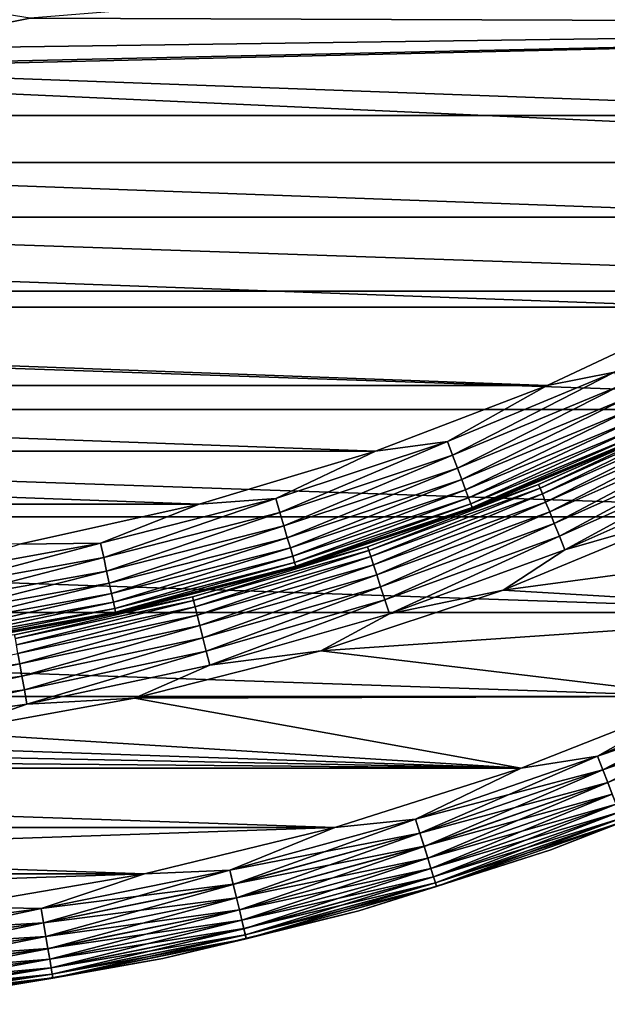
# Model space of a CAD drawing. Header units: metres. Extents: x -17 to 65, y -30 to 30.
# Tile 11 of 256: x 2.6 to 6, y -16.9 to -11.2. Entities that reach past the tile are written whole.
import ezdxf

# ---------------------------------------------------------------- set-up
doc = ezdxf.new("R2010")
doc.units = ezdxf.units.M
doc.layers.add('solid_508461', color=7, linetype='CONTINUOUS')

msp = doc.modelspace()

# ---------------------------------------------------------------- linework, layer by layer
at = {"layer": 'solid_508461'}
for points in [[(2.6961, -11.230918, 41.5), (12.055623, -11.26552, 41.5), (12.796497, -10.416315, 41.5)], [(1.754719, -11.078888, 40.923206), (1.806923, -11.407784, 41.5), (2.6961, -11.230918, 41.5)], [(9.276792, -11.144107, -48.5), (8.438457, -11.791624, -48.5), (-9.276782, -11.144115, -48.5)], [(8.438457, -11.791624, -48.5), (-8.438447, -11.791631, -48.5), (-9.276782, -11.144115, -48.5)], [(0, -11.55, 41.5), (11.258493, -12.062182, 41.5), (12.055623, -11.26552, 41.5)], [(0.9061, -11.514395, 41.5), (0, -11.55, 41.5), (12.055623, -11.26552, 41.5)], [(1.806923, -11.407784, 41.5), (0.9061, -11.514395, 41.5), (12.055623, -11.26552, 41.5)], [(2.6961, -11.230918, 41.5), (1.806923, -11.407784, 41.5), (12.055623, -11.26552, 41.5)], [(0, -11.55, 41.5), (-11.258415, -12.062255, 41.5), (11.258493, -12.062182, 41.5)], [(8.438457, -11.791624, -48.5), (7.554987, -12.37627, -48.5), (-8.438447, -11.791631, -48.5)], [(7.554987, -12.37627, -48.5), (-7.554977, -12.376277, -48.5), (-8.438447, -11.791631, -48.5)], [(-11.258415, -12.062255, 41.5), (10.408889, -12.802537, 41.5), (11.258493, -12.062182, 41.5)], [(-11.258415, -12.062255, 41.5), (-10.408801, -12.802608, 41.5), (10.408889, -12.802537, 41.5)], [(7.554987, -12.37627, -48.5), (6.631217, -12.894841, -48.5), (-7.554977, -12.376277, -48.5)], [(6.631217, -12.894841, -48.5), (-6.631207, -12.894847, -48.5), (-7.554977, -12.376277, -48.5)], [(-10.408801, -12.802608, 41.5), (9.510897, -13.483057, 41.5), (10.408889, -12.802537, 41.5)], [(-10.408801, -12.802608, 41.5), (-9.510798, -13.483127, 41.5), (9.510897, -13.483057, 41.5)], [(6.631217, -12.894841, -48.5), (5.672134, -13.344544, -48.5), (-6.631207, -12.894847, -48.5)], [(5.672134, -13.344544, -48.5), (-5.672122, -13.344549, -48.5), (-6.631207, -12.894847, -48.5)], [(6.059586, -13.268641, -48.492405), (5.672134, -13.344544, -48.5), (6.631217, -12.894841, -48.5)], [(5.097572, -13.667121, -48.492405), (5.672134, -13.344544, -48.5), (6.059586, -13.268641, -48.492405)], [(5.097572, -13.667121, -48.492405), (6.059586, -13.268641, -48.492405), (5.127021, -13.746076, -48.469818)], [(6.059586, -13.268641, -48.492405), (6.094592, -13.345295, -48.469818), (5.127021, -13.746076, -48.469818)], [(5.672134, -13.344544, -48.5), (4.682668, -13.723065, -48.5), (-5.672122, -13.344549, -48.5)], [(4.682668, -13.723065, -48.5), (-4.682656, -13.723069, -48.5), (-5.672122, -13.344549, -48.5)], [(5.097572, -13.667121, -48.492405), (4.682668, -13.723065, -48.5), (5.672134, -13.344544, -48.5)], [(5.127021, -13.746076, -48.469818), (6.094592, -13.345295, -48.469818), (5.154649, -13.82015, -48.432926)], [(6.094592, -13.345295, -48.469818), (6.127434, -13.41721, -48.432926), (5.154649, -13.82015, -48.432926)], [(5.154649, -13.82015, -48.432926), (6.127434, -13.41721, -48.432926), (5.179616, -13.887089, -48.382854)], [(6.127434, -13.41721, -48.432926), (6.157113, -13.482197, -48.382854), (5.179616, -13.887089, -48.382854)], [(-9.510798, -13.483127, 41.5), (8.568712, -14.100607, 41.5), (9.510897, -13.483057, 41.5)], [(-9.510798, -13.483127, 41.5), (-8.568603, -14.100674, 41.5), (8.568712, -14.100607, 41.5)], [(5.179616, -13.887089, -48.382854), (6.157113, -13.482197, -48.382854), (5.201161, -13.944854, -48.321125)], [(6.157113, -13.482197, -48.382854), (6.182724, -13.538278, -48.321125), (5.201161, -13.944854, -48.321125)], [(5.621905, -13.914702, -46.713779), (6.231233, -13.644477, -46.799999), (6.578851, -13.488643, -46.713779)], [(5.621905, -13.914702, -46.713779), (6.578851, -13.488643, -46.713779), (5.630328, -13.93555, -46.629482)], [(6.578851, -13.488643, -46.713779), (6.588707, -13.508852, -46.629482), (5.630328, -13.93555, -46.629482)], [(5.201161, -13.944854, -48.321125), (6.182724, -13.538278, -48.321125), (5.218629, -13.991687, -48.249622)], [(6.182724, -13.538278, -48.321125), (6.203488, -13.583744, -48.249622), (5.218629, -13.991687, -48.249622)], [(5.630328, -13.93555, -46.629482), (6.588707, -13.508852, -46.629482), (5.644111, -13.969666, -46.550377)], [(6.588707, -13.508852, -46.629482), (6.604837, -13.541923, -46.550377), (5.644111, -13.969666, -46.550377)], [(5.644111, -13.969666, -46.550377), (6.604837, -13.541923, -46.550377), (5.662836, -14.016009, -46.478874)], [(6.604837, -13.541923, -46.550377), (6.626749, -13.586848, -46.478874), (5.662836, -14.016009, -46.478874)], [(5.218629, -13.991687, -48.249622), (6.203488, -13.583744, -48.249622), (5.231488, -14.026161, -48.170517)], [(6.203488, -13.583744, -48.249622), (6.218773, -13.617214, -48.170517), (5.231488, -14.026161, -48.170517)], [(5.662836, -14.016009, -46.478874), (6.626749, -13.586848, -46.478874), (5.685931, -14.073173, -46.417145)], [(6.626749, -13.586848, -46.478874), (6.653775, -13.642261, -46.417145), (5.685931, -14.073173, -46.417145)], [(5.231488, -14.026161, -48.170517), (6.218773, -13.617214, -48.170517), (5.239345, -14.047228, -48.086224)], [(6.218773, -13.617214, -48.170517), (6.228114, -13.637667, -48.086224), (5.239345, -14.047228, -48.086224)], [(5.239345, -14.047228, -48.086224), (6.228114, -13.637667, -48.086224), (5.241969, -14.054243, -48)], [(6.228114, -13.637667, -48.086224), (6.231233, -13.644477, -48), (5.241969, -14.054243, -48)], [(5.241969, -14.054243, -46.799999), (5.241969, -14.054243, -48), (6.231233, -13.644477, -48)], [(6.231233, -13.644477, -46.799999), (5.241969, -14.054243, -46.799999), (6.231233, -13.644477, -48)], [(5.621905, -13.914702, -46.713779), (5.241969, -14.054243, -46.799999), (6.231233, -13.644477, -46.799999)], [(5.685931, -14.073173, -46.417145), (6.653775, -13.642261, -46.417145), (5.712694, -14.139414, -46.367073)], [(6.653775, -13.642261, -46.417145), (6.685094, -13.706473, -46.367073), (5.712694, -14.139414, -46.367073)], [(4.109583, -13.995955, -48.492405), (4.682668, -13.723065, -48.5), (5.097572, -13.667121, -48.492405)], [(4.109583, -13.995955, -48.492405), (5.097572, -13.667121, -48.492405), (4.133324, -14.07681, -48.469818)], [(5.097572, -13.667121, -48.492405), (5.127021, -13.746076, -48.469818), (4.133324, -14.07681, -48.469818)], [(5.712694, -14.139414, -46.367073), (6.685094, -13.706473, -46.367073), (5.74231, -14.212716, -46.330185)], [(6.685094, -13.706473, -46.367073), (6.719751, -13.777532, -46.330185), (5.74231, -14.212716, -46.330185)], [(4.682668, -13.723065, -48.5), (3.668225, -14.028333, -48.5), (-4.682656, -13.723069, -48.5)], [(3.668225, -14.028333, -48.5), (-3.668213, -14.028336, -48.5), (-4.682656, -13.723069, -48.5)], [(4.109583, -13.995955, -48.492405), (3.668225, -14.028333, -48.5), (4.682668, -13.723065, -48.5)], [(4.133324, -14.07681, -48.469818), (5.127021, -13.746076, -48.469818), (4.155598, -14.152666, -48.432926)], [(5.127021, -13.746076, -48.469818), (5.154649, -13.82015, -48.432926), (4.155598, -14.152666, -48.432926)], [(4.155598, -14.152666, -48.432926), (5.154649, -13.82015, -48.432926), (4.175725, -14.221215, -48.382854)], [(5.154649, -13.82015, -48.432926), (5.179616, -13.887089, -48.382854), (4.175725, -14.221215, -48.382854)], [(5.74231, -14.212716, -46.330185), (6.719751, -13.777532, -46.330185), (5.773877, -14.290848, -46.307594)], [(6.719751, -13.777532, -46.330185), (6.756691, -13.853271, -46.307594), (5.773877, -14.290848, -46.307594)], [(5.773877, -14.290848, -46.307594), (6.756691, -13.853271, -46.307594), (6.440132, -14.098748, -46.299999)], [(4.175725, -14.221215, -48.382854), (5.179616, -13.887089, -48.382854), (4.193095, -14.280371, -48.321125)], [(5.179616, -13.887089, -48.382854), (5.201161, -13.944854, -48.321125), (4.193095, -14.280371, -48.321125)], [(4.637569, -14.272971, -46.713779), (5.241969, -14.054243, -46.799999), (5.621905, -13.914702, -46.713779)], [(4.637569, -14.272971, -46.713779), (5.621905, -13.914702, -46.713779), (4.644517, -14.294355, -46.629482)], [(5.621905, -13.914702, -46.713779), (5.630328, -13.93555, -46.629482), (4.644517, -14.294355, -46.629482)], [(4.644517, -14.294355, -46.629482), (5.630328, -13.93555, -46.629482), (4.655888, -14.32935, -46.550377)], [(5.630328, -13.93555, -46.629482), (5.644111, -13.969666, -46.550377), (4.655888, -14.32935, -46.550377)], [(3.100652, -14.253469, -48.492405), (3.668225, -14.028333, -48.5), (4.109583, -13.995955, -48.492405)], [(3.100652, -14.253469, -48.492405), (4.109583, -13.995955, -48.492405), (3.118565, -14.335812, -48.469818)], [(4.109583, -13.995955, -48.492405), (4.133324, -14.07681, -48.469818), (3.118565, -14.335812, -48.469818)], [(4.193095, -14.280371, -48.321125), (5.201161, -13.944854, -48.321125), (4.207177, -14.32833, -48.249622)], [(5.201161, -13.944854, -48.321125), (5.218629, -13.991687, -48.249622), (4.207177, -14.32833, -48.249622)], [(4.207177, -14.32833, -48.249622), (5.218629, -13.991687, -48.249622), (4.217544, -14.363634, -48.170517)], [(5.218629, -13.991687, -48.249622), (5.231488, -14.026161, -48.170517), (4.217544, -14.363634, -48.170517)], [(4.655888, -14.32935, -46.550377), (5.644111, -13.969666, -46.550377), (4.671334, -14.376887, -46.478874)], [(5.644111, -13.969666, -46.550377), (5.662836, -14.016009, -46.478874), (4.671334, -14.376887, -46.478874)], [(3.668225, -14.028333, -48.5), (2.6343, -14.258697, -48.5), (-3.668213, -14.028336, -48.5)], [(3.100652, -14.253469, -48.492405), (2.6343, -14.258697, -48.5), (3.668225, -14.028333, -48.5)], [(4.217544, -14.363634, -48.170517), (5.231488, -14.026161, -48.170517), (4.223878, -14.385207, -48.086224)], [(5.231488, -14.026161, -48.170517), (5.239345, -14.047228, -48.086224), (4.223878, -14.385207, -48.086224)], [(4.223878, -14.385207, -48.086224), (5.239345, -14.047228, -48.086224), (4.225994, -14.392393, -48)], [(5.239345, -14.047228, -48.086224), (5.241969, -14.054243, -48), (4.225994, -14.392393, -48)], [(4.225994, -14.392393, -46.799999), (4.225994, -14.392393, -48), (5.241969, -14.054243, -48)], [(5.241969, -14.054243, -46.799999), (4.225994, -14.392393, -46.799999), (5.241969, -14.054243, -48)], [(4.637569, -14.272971, -46.713779), (4.225994, -14.392393, -46.799999), (5.241969, -14.054243, -46.799999)], [(4.671334, -14.376887, -46.478874), (5.662836, -14.016009, -46.478874), (4.690385, -14.435522, -46.417145)], [(5.662836, -14.016009, -46.478874), (5.685931, -14.073173, -46.417145), (4.690385, -14.435522, -46.417145)], [(-8.568603, -14.100674, 41.5), (7.586634, -14.652402, 41.5), (8.568712, -14.100607, 41.5)], [(-8.568603, -14.100674, 41.5), (-7.586513, -14.652465, 41.5), (7.586634, -14.652402, 41.5)], [(3.118565, -14.335812, -48.469818), (4.133324, -14.07681, -48.469818), (3.13537, -14.413064, -48.432926)], [(4.133324, -14.07681, -48.469818), (4.155598, -14.152666, -48.432926), (3.13537, -14.413064, -48.432926)], [(4.690385, -14.435522, -46.417145), (5.685931, -14.073173, -46.417145), (4.712462, -14.503469, -46.367073)], [(5.685931, -14.073173, -46.417145), (5.712694, -14.139414, -46.367073), (4.712462, -14.503469, -46.367073)], [(5.417713, -14.522338, -46.299999), (6.440132, -14.098748, -46.299999), (8.568681, -14.100626, -46.299999)], [(5.773877, -14.290848, -46.307594), (6.440132, -14.098748, -46.299999), (5.417713, -14.522338, -46.299999)], [(5.417713, -14.522338, -46.299999), (8.568681, -14.100626, -46.299999), (7.586595, -14.652422, -46.299999)], [(3.13537, -14.413064, -48.432926), (4.155598, -14.152666, -48.432926), (3.150557, -14.482875, -48.382854)], [(4.155598, -14.152666, -48.432926), (4.175725, -14.221215, -48.382854), (3.150557, -14.482875, -48.382854)], [(4.712462, -14.503469, -46.367073), (5.712694, -14.139414, -46.367073), (4.736893, -14.578658, -46.330185)], [(5.712694, -14.139414, -46.367073), (5.74231, -14.212716, -46.330185), (4.736893, -14.578658, -46.330185)], [(3.150557, -14.482875, -48.382854), (4.175725, -14.221215, -48.382854), (3.163662, -14.543118, -48.321125)], [(4.175725, -14.221215, -48.382854), (4.193095, -14.280371, -48.321125), (3.163662, -14.543118, -48.321125)], [(4.736893, -14.578658, -46.330185), (5.74231, -14.212716, -46.330185), (4.762933, -14.658801, -46.307594)], [(5.74231, -14.212716, -46.330185), (5.773877, -14.290848, -46.307594), (4.762933, -14.658801, -46.307594)], [(2.075922, -14.438352, -48.492405), (2.6343, -14.258697, -48.5), (3.100652, -14.253469, -48.492405)], [(2.075922, -14.438352, -48.492405), (3.100652, -14.253469, -48.492405), (2.087914, -14.521762, -48.469818)], [(3.100652, -14.253469, -48.492405), (3.118565, -14.335812, -48.469818), (2.087914, -14.521762, -48.469818)], [(3.163662, -14.543118, -48.321125), (4.193095, -14.280371, -48.321125), (3.174287, -14.59196, -48.249622)], [(4.193095, -14.280371, -48.321125), (4.207177, -14.32833, -48.249622), (3.174287, -14.59196, -48.249622)], [(3.630641, -14.561704, -46.713779), (4.225994, -14.392393, -46.799999), (4.637569, -14.272971, -46.713779)], [(3.630641, -14.561704, -46.713779), (4.637569, -14.272971, -46.713779), (3.63608, -14.58352, -46.629482)], [(4.637569, -14.272971, -46.713779), (4.644517, -14.294355, -46.629482), (3.63608, -14.58352, -46.629482)], [(2.087914, -14.521762, -48.469818), (3.118565, -14.335812, -48.469818), (2.099165, -14.600016, -48.432926)], [(3.118565, -14.335812, -48.469818), (3.13537, -14.413064, -48.432926), (2.099165, -14.600016, -48.432926)], [(3.174287, -14.59196, -48.249622), (4.207177, -14.32833, -48.249622), (3.182108, -14.627913, -48.170517)], [(4.207177, -14.32833, -48.249622), (4.217544, -14.363634, -48.170517), (3.182108, -14.627913, -48.170517)], [(3.63608, -14.58352, -46.629482), (4.644517, -14.294355, -46.629482), (3.644981, -14.619222, -46.550377)], [(4.644517, -14.294355, -46.629482), (4.655888, -14.32935, -46.550377), (3.644981, -14.619222, -46.550377)], [(3.644981, -14.619222, -46.550377), (4.655888, -14.32935, -46.550377), (3.657074, -14.667722, -46.478874)], [(4.655888, -14.32935, -46.550377), (4.671334, -14.376887, -46.478874), (3.657074, -14.667722, -46.478874)], [(4.762933, -14.658801, -46.307594), (5.773877, -14.290848, -46.307594), (5.417713, -14.522338, -46.299999)], [(3.182108, -14.627913, -48.170517), (4.217544, -14.363634, -48.170517), (3.186887, -14.649884, -48.086224)], [(4.217544, -14.363634, -48.170517), (4.223878, -14.385207, -48.086224), (3.186887, -14.649884, -48.086224)], [(3.186887, -14.649884, -48.086224), (4.223878, -14.385207, -48.086224), (3.188483, -14.657202, -48)], [(4.223878, -14.385207, -48.086224), (4.225994, -14.392393, -48), (3.188483, -14.657202, -48)], [(3.188483, -14.657202, -46.799999), (3.188483, -14.657202, -48), (4.225994, -14.392393, -48)], [(4.225994, -14.392393, -46.799999), (3.188483, -14.657202, -46.799999), (4.225994, -14.392393, -48)], [(3.630641, -14.561704, -46.713779), (3.188483, -14.657202, -46.799999), (4.225994, -14.392393, -46.799999)], [(3.657074, -14.667722, -46.478874), (4.671334, -14.376887, -46.478874), (3.671989, -14.727542, -46.417145)], [(4.671334, -14.376887, -46.478874), (4.690385, -14.435522, -46.417145), (3.671989, -14.727542, -46.417145)], [(2.099165, -14.600016, -48.432926), (3.13537, -14.413064, -48.432926), (2.109333, -14.670732, -48.382854)], [(3.13537, -14.413064, -48.432926), (3.150557, -14.482875, -48.382854), (2.109333, -14.670732, -48.382854)], [(3.671989, -14.727542, -46.417145), (4.690385, -14.435522, -46.417145), (3.689272, -14.796864, -46.367073)], [(4.690385, -14.435522, -46.417145), (4.712462, -14.503469, -46.367073), (3.689272, -14.796864, -46.367073)], [(2.109333, -14.670732, -48.382854), (3.150557, -14.482875, -48.382854), (2.118107, -14.731756, -48.321125)], [(3.150557, -14.482875, -48.382854), (3.163662, -14.543118, -48.321125), (2.118107, -14.731756, -48.321125)], [(3.689272, -14.796864, -46.367073), (4.712462, -14.503469, -46.367073), (3.708399, -14.873574, -46.330185)], [(4.712462, -14.503469, -46.367073), (4.736893, -14.578658, -46.330185), (3.708399, -14.873574, -46.330185)], [(2.118107, -14.731756, -48.321125), (3.163662, -14.543118, -48.321125), (2.12522, -14.781232, -48.249622)], [(3.163662, -14.543118, -48.321125), (3.174287, -14.59196, -48.249622), (2.12522, -14.781232, -48.249622)], [(2.606023, -14.779493, -46.713779), (3.188483, -14.657202, -46.799999), (3.630641, -14.561704, -46.713779)], [(2.606023, -14.779493, -46.713779), (3.630641, -14.561704, -46.713779), (2.609928, -14.801636, -46.629482)], [(3.630641, -14.561704, -46.713779), (3.63608, -14.58352, -46.629482), (2.609928, -14.801636, -46.629482)], [(4.367632, -14.871911, -46.299999), (5.417713, -14.522338, -46.299999), (7.586595, -14.652422, -46.299999)], [(4.762933, -14.658801, -46.307594), (5.417713, -14.522338, -46.299999), (4.367632, -14.871911, -46.299999)], [(2.12522, -14.781232, -48.249622), (3.174287, -14.59196, -48.249622), (2.130457, -14.817652, -48.170517)], [(3.174287, -14.59196, -48.249622), (3.182108, -14.627913, -48.170517), (2.130457, -14.817652, -48.170517)], [(2.609928, -14.801636, -46.629482), (3.63608, -14.58352, -46.629482), (2.616317, -14.837872, -46.550377)], [(3.63608, -14.58352, -46.629482), (3.644981, -14.619222, -46.550377), (2.616317, -14.837872, -46.550377)], [(2.616317, -14.837872, -46.550377), (3.644981, -14.619222, -46.550377), (2.624997, -14.887096, -46.478874)], [(3.644981, -14.619222, -46.550377), (3.657074, -14.667722, -46.478874), (2.624997, -14.887096, -46.478874)], [(3.708399, -14.873574, -46.330185), (4.736893, -14.578658, -46.330185), (3.728785, -14.955338, -46.307594)], [(4.736893, -14.578658, -46.330185), (4.762933, -14.658801, -46.307594), (3.728785, -14.955338, -46.307594)], [(-7.586513, -14.652465, 41.5), (6.569344, -15.13584, 41.5), (7.586634, -14.652402, 41.5)], [(-7.586513, -14.652465, 41.5), (-6.569211, -15.135898, 41.5), (6.569344, -15.13584, 41.5)], [(2.130457, -14.817652, -48.170517), (3.182108, -14.627913, -48.170517), (2.133657, -14.839908, -48.086224)], [(3.182108, -14.627913, -48.170517), (3.186887, -14.649884, -48.086224), (2.133657, -14.839908, -48.086224)], [(2.133657, -14.839908, -48.086224), (3.186887, -14.649884, -48.086224), (2.134725, -14.847322, -48)], [(3.186887, -14.649884, -48.086224), (3.188483, -14.657202, -48), (2.134725, -14.847322, -48)], [(2.134725, -14.847322, -46.799999), (2.134725, -14.847322, -48), (3.188483, -14.657202, -48)], [(3.188483, -14.657202, -46.799999), (2.134725, -14.847322, -46.799999), (3.188483, -14.657202, -48)], [(2.606023, -14.779493, -46.713779), (2.134725, -14.847322, -46.799999), (3.188483, -14.657202, -46.799999)], [(2.624997, -14.887096, -46.478874), (3.657074, -14.667722, -46.478874), (2.635702, -14.947811, -46.417145)], [(3.657074, -14.667722, -46.478874), (3.671989, -14.727542, -46.417145), (2.635702, -14.947811, -46.417145)], [(3.728785, -14.955338, -46.307594), (4.762933, -14.658801, -46.307594), (4.367632, -14.871911, -46.299999)], [(4.367632, -14.871911, -46.299999), (7.586595, -14.652422, -46.299999), (6.569297, -15.13586, -46.299999)], [(2.635702, -14.947811, -46.417145), (3.671989, -14.727542, -46.417145), (2.648108, -15.018169, -46.367073)], [(3.671989, -14.727542, -46.417145), (3.689272, -14.796864, -46.367073), (2.648108, -15.018169, -46.367073)], [(2.648108, -15.018169, -46.367073), (3.689272, -14.796864, -46.367073), (2.661837, -15.096027, -46.330185)], [(3.689272, -14.796864, -46.367073), (3.708399, -14.873574, -46.330185), (2.661837, -15.096027, -46.330185)], [(2.624997, -14.887096, -46.478874), (2.635702, -14.947811, -46.417145), (1.586575, -15.095257, -46.417145)], [(2.661837, -15.096027, -46.330185), (3.708399, -14.873574, -46.330185), (2.67647, -15.179015, -46.307594)], [(3.708399, -14.873574, -46.330185), (3.728785, -14.955338, -46.307594), (2.67647, -15.179015, -46.307594)], [(3.295391, -15.145639, -46.299999), (4.367632, -14.871911, -46.299999), (6.569297, -15.13586, -46.299999)], [(3.728785, -14.955338, -46.307594), (4.367632, -14.871911, -46.299999), (3.295391, -15.145639, -46.299999)], [(1.586575, -15.095257, -46.417145), (2.635702, -14.947811, -46.417145), (1.594043, -15.166308, -46.367073)], [(2.635702, -14.947811, -46.417145), (2.648108, -15.018169, -46.367073), (1.594043, -15.166308, -46.367073)], [(2.67647, -15.179015, -46.307594), (3.728785, -14.955338, -46.307594), (3.295391, -15.145639, -46.299999)], [(1.594043, -15.166308, -46.367073), (2.648108, -15.018169, -46.367073), (1.602307, -15.244935, -46.330185)], [(2.648108, -15.018169, -46.367073), (2.661837, -15.096027, -46.330185), (1.602307, -15.244935, -46.330185)], [(5.961217, -15.477942, 41.492508), (6.981718, -15.045212, 41.492508), (6.569344, -15.13584, 41.5)], [(7.0172, -15.121675, 41.470024), (6.981718, -15.045212, 41.492508), (5.961217, -15.477942, 41.492508)], [(5.961433, -15.478502, -46.292404), (6.569297, -15.13586, -46.299999), (6.981971, -15.045757, -46.292404)], [(5.961433, -15.478502, -46.292404), (6.981971, -15.045757, -46.292404), (5.99172, -15.55714, -46.269817)], [(6.981971, -15.045757, -46.292404), (7.017442, -15.122196, -46.269817), (5.99172, -15.55714, -46.269817)], [(1.602307, -15.244935, -46.330185), (2.661837, -15.096027, -46.330185), (1.611116, -15.328741, -46.307594)], [(2.661837, -15.096027, -46.330185), (2.67647, -15.179015, -46.307594), (1.611116, -15.328741, -46.307594)], [(5.991514, -15.556604, 41.470024), (7.0172, -15.121675, 41.470024), (5.961217, -15.477942, 41.492508)], [(7.050498, -15.19343, 41.433231), (7.0172, -15.121675, 41.470024), (5.991514, -15.556604, 41.470024)], [(5.99172, -15.55714, -46.269817), (7.017442, -15.122196, -46.269817), (6.020134, -15.630917, -46.232925)], [(-6.569211, -15.135898, 41.5), (5.521677, -15.548668, 41.5), (6.569344, -15.13584, 41.5)], [(-6.569211, -15.135898, 41.5), (-5.521536, -15.548717, 41.5), (5.521677, -15.548668, 41.5)], [(1.611116, -15.328741, -46.307594), (2.67647, -15.179015, -46.307594), (2.206308, -15.342168, -46.299999)], [(2.206308, -15.342168, -46.299999), (3.295391, -15.145639, -46.299999), (5.521626, -15.548686, -46.299999)], [(2.67647, -15.179015, -46.307594), (3.295391, -15.145639, -46.299999), (2.206308, -15.342168, -46.299999)], [(3.295391, -15.145639, -46.299999), (6.569297, -15.13586, -46.299999), (5.521626, -15.548686, -46.299999)], [(5.961433, -15.478502, -46.292404), (5.521626, -15.548686, -46.299999), (6.569297, -15.13586, -46.299999)], [(5.961217, -15.477942, 41.492508), (6.569344, -15.13584, 41.5), (5.521677, -15.548668, 41.5)], [(6.019944, -15.630423, 41.433231), (7.050498, -15.19343, 41.433231), (5.991514, -15.556604, 41.470024)], [(1.10591, -15.460494, -46.299999), (2.206308, -15.342168, -46.299999), (5.521626, -15.548686, -46.299999)], [(-0.000035, -15.5, -46.299999), (1.10591, -15.460494, -46.299999), (5.521626, -15.548686, -46.299999)], [(-0.000035, -15.5, -46.299999), (5.521626, -15.548686, -46.299999), (-5.521577, -15.548703, -46.299999)], [(4.914093, -15.841542, 41.492508), (5.961217, -15.477942, 41.492508), (5.521677, -15.548668, 41.5)], [(5.991514, -15.556604, 41.470024), (5.961217, -15.477942, 41.492508), (4.914093, -15.841542, 41.492508)], [(4.914271, -15.842117, -46.292404), (5.521626, -15.548686, -46.299999), (5.961433, -15.478502, -46.292404)], [(4.914271, -15.842117, -46.292404), (5.961433, -15.478502, -46.292404), (4.939238, -15.922602, -46.269817)], [(5.961433, -15.478502, -46.292404), (5.99172, -15.55714, -46.269817), (4.939238, -15.922602, -46.269817)], [(5.521626, -15.548686, -46.299999), (4.4483, -15.88907, -46.299999), (-5.521577, -15.548703, -46.299999)], [(4.4483, -15.88907, -46.299999), (-4.44825, -15.889084, -46.299999), (-5.521577, -15.548703, -46.299999)], [(-5.521536, -15.548717, 41.5), (4.448354, -15.889054, 41.5), (5.521677, -15.548668, 41.5)], [(-5.521536, -15.548717, 41.5), (-4.448207, -15.889096, 41.5), (4.448354, -15.889054, 41.5)], [(4.914271, -15.842117, -46.292404), (4.4483, -15.88907, -46.299999), (5.521626, -15.548686, -46.299999)], [(4.914093, -15.841542, 41.492508), (5.521677, -15.548668, 41.5), (4.448354, -15.889054, 41.5)], [(4.939067, -15.922053, 41.470024), (5.991514, -15.556604, 41.470024), (4.914093, -15.841542, 41.492508)], [(6.019944, -15.630423, 41.433231), (5.991514, -15.556604, 41.470024), (4.939067, -15.922053, 41.470024)], [(4.939238, -15.922602, -46.269817), (5.99172, -15.55714, -46.269817), (4.962661, -15.998111, -46.232925)], [(5.99172, -15.55714, -46.269817), (6.020134, -15.630917, -46.232925), (4.962661, -15.998111, -46.232925)], [(4.962504, -15.997606, 41.433231), (6.019944, -15.630423, 41.433231), (4.939067, -15.922053, 41.470024)], [(6.045643, -15.697149, 41.383247), (6.019944, -15.630423, 41.433231), (4.962504, -15.997606, 41.433231)], [(4.962661, -15.998111, -46.232925), (6.020134, -15.630917, -46.232925), (4.983828, -16.066347, -46.182854)], [(6.020134, -15.630917, -46.232925), (6.045812, -15.697586, -46.182854), (4.983828, -16.066347, -46.182854)], [(5.692987, -16.018423, 41), (5.692987, -16.018423, -45.799999), (6.772851, -15.592578, -45.799999)], [(6.10724, -15.85708, -45.886223), (6.772851, -15.592578, -45.799999), (5.692987, -16.018423, -45.799999)], [(6.772851, -15.592578, 41), (5.692987, -16.018423, 41), (6.772851, -15.592578, -45.799999)], [(6.107202, -15.856982, 41.086823), (5.692987, -16.018423, 41), (6.772851, -15.592578, 41)], [(4.983689, -16.065899, 41.383247), (6.045643, -15.697149, 41.383247), (4.962504, -15.997606, 41.433231)], [(6.067829, -15.754752, 41.321594), (6.045643, -15.697149, 41.383247), (4.983689, -16.065899, 41.383247)], [(4.983828, -16.066347, -46.182854), (6.045812, -15.697586, -46.182854), (5.002094, -16.125231, -46.121128)], [(6.045812, -15.697586, -46.182854), (6.06797, -15.755118, -46.121128), (5.002094, -16.125231, -46.121128)], [(5.001977, -16.124855, 41.321594), (6.067829, -15.754752, 41.321594), (4.983689, -16.065899, 41.383247)], [(6.085825, -15.801477, 41.250153), (6.067829, -15.754752, 41.321594), (5.001977, -16.124855, 41.321594)], [(5.002094, -16.125231, -46.121128), (6.06797, -15.755118, -46.121128), (5.016903, -16.172972, -46.049622)], [(6.06797, -15.755118, -46.121128), (6.085935, -15.801763, -46.049622), (5.016903, -16.172972, -46.049622)], [(5.016812, -16.17268, 41.250153), (6.085825, -15.801477, 41.250153), (5.001977, -16.124855, 41.321594)], [(6.099084, -15.835904, 41.171093), (6.085825, -15.801477, 41.250153), (5.016812, -16.17268, 41.250153)], [(5.016903, -16.172972, -46.049622), (6.085935, -15.801763, -46.049622), (5.027804, -16.208113, -45.970516)], [(6.085935, -15.801763, -46.049622), (6.099159, -15.836099, -45.970516), (5.027804, -16.208113, -45.970516)], [(3.845021, -16.134392, 41.492508), (4.914093, -15.841542, 41.492508), (4.448354, -15.889054, 41.5)], [(4.939067, -15.922053, 41.470024), (4.914093, -15.841542, 41.492508), (3.845021, -16.134392, 41.492508)], [(3.84516, -16.134977, -46.292404), (4.4483, -15.88907, -46.299999), (4.914271, -15.842117, -46.292404)], [(3.84516, -16.134977, -46.292404), (4.914271, -15.842117, -46.292404), (3.864695, -16.216949, -46.269817)], [(4.914271, -15.842117, -46.292404), (4.939238, -15.922602, -46.269817), (3.864695, -16.216949, -46.269817)], [(5.027742, -16.207914, 41.171093), (6.099084, -15.835904, 41.171093), (5.016812, -16.17268, 41.250153)], [(6.107202, -15.856982, 41.086823), (6.099084, -15.835904, 41.171093), (5.027742, -16.207914, 41.171093)], [(5.034434, -16.229486, 41.086823), (6.107202, -15.856982, 41.086823), (5.027742, -16.207914, 41.171093)], [(5.027804, -16.208113, -45.970516), (6.099159, -15.836099, -45.970516), (5.034466, -16.229588, -45.886223)], [(5.034434, -16.229486, 41.086823), (5.692987, -16.018423, 41), (6.107202, -15.856982, 41.086823)], [(6.099159, -15.836099, -45.970516), (6.10724, -15.85708, -45.886223), (5.034466, -16.229588, -45.886223)], [(5.034466, -16.229588, -45.886223), (6.10724, -15.85708, -45.886223), (5.692987, -16.018423, -45.799999)], [(4.4483, -15.88907, -46.299999), (3.354325, -16.155445, -46.299999), (-4.44825, -15.889084, -46.299999)], [(3.354325, -16.155445, -46.299999), (-3.354275, -16.155457, -46.299999), (-4.44825, -15.889084, -46.299999)], [(-4.448207, -15.889096, 41.5), (-3.354229, -16.155466, 41.5), (4.448354, -15.889054, 41.5)], [(-3.354229, -16.155466, 41.5), (3.354381, -16.155434, 41.5), (4.448354, -15.889054, 41.5)], [(3.84516, -16.134977, -46.292404), (3.354325, -16.155445, -46.299999), (4.4483, -15.88907, -46.299999)], [(3.845021, -16.134392, 41.492508), (4.448354, -15.889054, 41.5), (3.354381, -16.155434, 41.5)], [(3.864562, -16.216391, 41.470024), (4.939067, -15.922053, 41.470024), (3.845021, -16.134392, 41.492508)], [(4.962504, -15.997606, 41.433231), (4.939067, -15.922053, 41.470024), (3.864562, -16.216391, 41.470024)], [(3.864695, -16.216949, -46.269817), (4.939238, -15.922602, -46.269817), (3.883023, -16.293854, -46.232925)], [(4.939238, -15.922602, -46.269817), (4.962661, -15.998111, -46.232925), (3.883023, -16.293854, -46.232925)], [(3.8829, -16.293341, 41.433231), (4.962504, -15.997606, 41.433231), (3.864562, -16.216391, 41.470024)], [(4.983689, -16.065899, 41.383247), (4.962504, -15.997606, 41.433231), (3.8829, -16.293341, 41.433231)], [(3.883023, -16.293854, -46.232925), (4.962661, -15.998111, -46.232925), (3.899585, -16.363352, -46.182854)], [(4.962661, -15.998111, -46.232925), (4.983828, -16.066347, -46.182854), (3.899585, -16.363352, -46.182854)], [(4.586576, -16.369585, 41), (4.586576, -16.369585, -45.799999), (5.692987, -16.018423, -45.799999)], [(5.034466, -16.229588, -45.886223), (5.692987, -16.018423, -45.799999), (4.586576, -16.369585, -45.799999)], [(5.692987, -16.018423, 41), (4.586576, -16.369585, 41), (5.692987, -16.018423, -45.799999)], [(5.034434, -16.229486, 41.086823), (4.586576, -16.369585, 41), (5.692987, -16.018423, 41)], [(3.899476, -16.362896, 41.383247), (4.983689, -16.065899, 41.383247), (3.8829, -16.293341, 41.433231)], [(5.001977, -16.124855, 41.321594), (4.983689, -16.065899, 41.383247), (3.899476, -16.362896, 41.383247)], [(3.899585, -16.363352, -46.182854), (4.983828, -16.066347, -46.182854), (3.913877, -16.423325, -46.121128)], [(4.983828, -16.066347, -46.182854), (5.002094, -16.125231, -46.121128), (3.913877, -16.423325, -46.121128)], [(2.758776, -16.355181, 41.492508), (3.845021, -16.134392, 41.492508), (3.354381, -16.155434, 41.5)], [(3.864562, -16.216391, 41.470024), (3.845021, -16.134392, 41.492508), (2.758776, -16.355181, 41.492508)], [(2.758876, -16.355774, -46.292404), (3.354325, -16.155445, -46.299999), (3.84516, -16.134977, -46.292404)], [(2.758876, -16.355774, -46.292404), (3.84516, -16.134977, -46.292404), (2.772892, -16.438868, -46.269817)], [(3.84516, -16.134977, -46.292404), (3.864695, -16.216949, -46.269817), (2.772892, -16.438868, -46.269817)], [(3.913786, -16.422943, 41.321594), (5.001977, -16.124855, 41.321594), (3.899476, -16.362896, 41.383247)], [(5.016812, -16.17268, 41.250153), (5.001977, -16.124855, 41.321594), (3.913786, -16.422943, 41.321594)], [(3.913877, -16.423325, -46.121128), (5.002094, -16.125231, -46.121128), (3.925464, -16.471947, -46.049622)], [(5.002094, -16.125231, -46.121128), (5.016903, -16.172972, -46.049622), (3.925464, -16.471947, -46.049622)], [(3.354325, -16.155445, -46.299999), (2.244881, -16.346575, -46.299999), (-3.354275, -16.155457, -46.299999)], [(-3.354229, -16.155466, 41.5), (-2.244782, -16.346588, 41.5), (3.354381, -16.155434, 41.5)], [(-2.244782, -16.346588, 41.5), (2.244937, -16.346567, 41.5), (3.354381, -16.155434, 41.5)], [(2.758876, -16.355774, -46.292404), (2.244881, -16.346575, -46.299999), (3.354325, -16.155445, -46.299999)], [(2.758776, -16.355181, 41.492508), (3.354381, -16.155434, 41.5), (2.244937, -16.346567, 41.5)], [(3.925393, -16.471649, 41.250153), (5.016812, -16.17268, 41.250153), (3.913786, -16.422943, 41.321594)], [(5.027742, -16.207914, 41.171093), (5.016812, -16.17268, 41.250153), (3.925393, -16.471649, 41.250153)], [(3.933945, -16.507536, 41.171093), (5.027742, -16.207914, 41.171093), (3.925393, -16.471649, 41.250153)], [(3.925464, -16.471947, -46.049622), (5.016903, -16.172972, -46.049622), (3.933994, -16.507738, -45.970516)], [(5.034434, -16.229486, 41.086823), (5.027742, -16.207914, 41.171093), (3.933945, -16.507536, 41.171093)], [(5.016903, -16.172972, -46.049622), (5.027804, -16.208113, -45.970516), (3.933994, -16.507738, -45.970516)], [(3.933994, -16.507738, -45.970516), (5.027804, -16.208113, -45.970516), (3.939206, -16.529612, -45.886223)], [(5.027804, -16.208113, -45.970516), (5.034466, -16.229588, -45.886223), (3.939206, -16.529612, -45.886223)], [(2.772796, -16.438301, 41.470024), (3.864562, -16.216391, 41.470024), (2.758776, -16.355181, 41.492508)], [(3.8829, -16.293341, 41.433231), (3.864562, -16.216391, 41.470024), (2.772796, -16.438301, 41.470024)], [(2.772892, -16.438868, -46.269817), (3.864695, -16.216949, -46.269817), (2.786042, -16.516827, -46.232925)], [(3.864695, -16.216949, -46.269817), (3.883023, -16.293854, -46.232925), (2.786042, -16.516827, -46.232925)], [(3.939182, -16.529509, 41.086823), (5.034434, -16.229486, 41.086823), (3.933945, -16.507536, 41.171093)], [(3.939182, -16.529509, 41.086823), (4.586576, -16.369585, 41), (5.034434, -16.229486, 41.086823)], [(3.939206, -16.529612, -45.886223), (5.034466, -16.229588, -45.886223), (4.586576, -16.369585, -45.799999)], [(2.785954, -16.516304, 41.433231), (3.8829, -16.293341, 41.433231), (2.772796, -16.438301, 41.470024)], [(3.899476, -16.362896, 41.383247), (3.8829, -16.293341, 41.433231), (2.785954, -16.516304, 41.433231)], [(2.786042, -16.516827, -46.232925), (3.883023, -16.293854, -46.232925), (2.797925, -16.587275, -46.182854)], [(3.883023, -16.293854, -46.232925), (3.899585, -16.363352, -46.182854), (2.797925, -16.587275, -46.182854)], [(1.660209, -16.502924, 41.492508), (2.758776, -16.355181, 41.492508), (2.244937, -16.346567, 41.5)], [(2.772796, -16.438301, 41.470024), (2.758776, -16.355181, 41.492508), (1.660209, -16.502924, 41.492508)], [(1.66027, -16.503523, -46.292404), (2.244881, -16.346575, -46.299999), (2.758876, -16.355774, -46.292404)], [(1.66027, -16.503523, -46.292404), (2.758876, -16.355774, -46.292404), (1.668705, -16.587366, -46.269817)], [(2.758876, -16.355774, -46.292404), (2.772892, -16.438868, -46.269817), (1.668705, -16.587366, -46.269817)], [(2.797847, -16.586813, 41.383247), (3.899476, -16.362896, 41.383247), (2.785954, -16.516304, 41.433231)], [(3.913786, -16.422943, 41.321594), (3.899476, -16.362896, 41.383247), (2.797847, -16.586813, 41.383247)], [(2.797925, -16.587275, -46.182854), (3.899585, -16.363352, -46.182854), (2.808179, -16.648067, -46.121128)], [(3.899585, -16.363352, -46.182854), (3.913877, -16.423325, -46.121128), (2.808179, -16.648067, -46.121128)], [(3.458777, -16.644424, 41), (3.458777, -16.644424, -45.799999), (4.586576, -16.369585, -45.799999)], [(3.939206, -16.529612, -45.886223), (4.586576, -16.369585, -45.799999), (3.458777, -16.644424, -45.799999)], [(4.586576, -16.369585, 41), (3.458777, -16.644424, 41), (4.586576, -16.369585, -45.799999)], [(3.939182, -16.529509, 41.086823), (3.458777, -16.644424, 41), (4.586576, -16.369585, 41)], [(2.808114, -16.64768, 41.321594), (3.913786, -16.422943, 41.321594), (2.797847, -16.586813, 41.383247)], [(3.925393, -16.471649, 41.250153), (3.913786, -16.422943, 41.321594), (2.808114, -16.64768, 41.321594)], [(2.808179, -16.648067, -46.121128), (3.913877, -16.423325, -46.121128), (2.816493, -16.697355, -46.049622)], [(3.913877, -16.423325, -46.121128), (3.925464, -16.471947, -46.049622), (2.816493, -16.697355, -46.049622)], [(1.668647, -16.586796, 41.470024), (2.772796, -16.438301, 41.470024), (1.660209, -16.502924, 41.492508)], [(2.785954, -16.516304, 41.433231), (2.772796, -16.438301, 41.470024), (1.668647, -16.586796, 41.470024)], [(1.668705, -16.587366, -46.269817), (2.772892, -16.438868, -46.269817), (1.676618, -16.666029, -46.232925)], [(2.772892, -16.438868, -46.269817), (2.786042, -16.516827, -46.232925), (1.676618, -16.666029, -46.232925)], [(2.816442, -16.697054, 41.250153), (3.925393, -16.471649, 41.250153), (2.808114, -16.64768, 41.321594)], [(3.933945, -16.507536, 41.171093), (3.925393, -16.471649, 41.250153), (2.816442, -16.697054, 41.250153)], [(2.816493, -16.697355, -46.049622), (3.925464, -16.471947, -46.049622), (2.822613, -16.733637, -45.970516)], [(3.925464, -16.471947, -46.049622), (3.933994, -16.507738, -45.970516), (2.822613, -16.733637, -45.970516)], [(1.676565, -16.665503, 41.433231), (2.785954, -16.516304, 41.433231), (1.668647, -16.586796, 41.470024)], [(2.797847, -16.586813, 41.383247), (2.785954, -16.516304, 41.433231), (1.676565, -16.665503, 41.433231)], [(1.676618, -16.666029, -46.232925), (2.786042, -16.516827, -46.232925), (1.683769, -16.737114, -46.182854)], [(2.786042, -16.516827, -46.232925), (2.797925, -16.587275, -46.182854), (1.683769, -16.737114, -46.182854)], [(2.822579, -16.733431, 41.171093), (3.933945, -16.507536, 41.171093), (2.816442, -16.697054, 41.250153)], [(3.939182, -16.529509, 41.086823), (3.933945, -16.507536, 41.171093), (2.822579, -16.733431, 41.171093)], [(2.826336, -16.755705, 41.086823), (3.939182, -16.529509, 41.086823), (2.822579, -16.733431, 41.171093)], [(2.822613, -16.733637, -45.970516), (3.933994, -16.507738, -45.970516), (2.826353, -16.755808, -45.886223)], [(2.826336, -16.755705, 41.086823), (3.458777, -16.644424, 41), (3.939182, -16.529509, 41.086823)], [(3.933994, -16.507738, -45.970516), (3.939206, -16.529612, -45.886223), (2.826353, -16.755808, -45.886223)], [(2.826353, -16.755808, -45.886223), (3.939206, -16.529612, -45.886223), (3.458777, -16.644424, -45.799999)], [(1.683722, -16.736647, 41.383247), (2.797847, -16.586813, 41.383247), (1.676565, -16.665503, 41.433231)], [(2.808114, -16.64768, 41.321594), (2.797847, -16.586813, 41.383247), (1.683722, -16.736647, 41.383247)], [(1.683769, -16.737114, -46.182854), (2.797925, -16.587275, -46.182854), (1.68994, -16.798456, -46.121128)], [(2.797925, -16.587275, -46.182854), (2.808179, -16.648067, -46.121128), (1.68994, -16.798456, -46.121128)], [(1.689901, -16.798065, 41.321594), (2.808114, -16.64768, 41.321594), (1.683722, -16.736647, 41.383247)], [(2.816442, -16.697054, 41.250153), (2.808114, -16.64768, 41.321594), (1.689901, -16.798065, 41.321594)], [(1.68994, -16.798456, -46.121128), (2.808179, -16.648067, -46.121128), (1.694943, -16.848188, -46.049622)], [(2.808179, -16.648067, -46.121128), (2.816493, -16.697355, -46.049622), (1.694943, -16.848188, -46.049622)], [(2.314849, -16.84166, 41), (2.314849, -16.84166, -45.799999), (3.458777, -16.644424, -45.799999)], [(2.826353, -16.755808, -45.886223), (3.458777, -16.644424, -45.799999), (2.314849, -16.84166, -45.799999)], [(3.458777, -16.644424, 41), (2.314849, -16.84166, 41), (3.458777, -16.644424, -45.799999)], [(2.826336, -16.755705, 41.086823), (2.314849, -16.84166, 41), (3.458777, -16.644424, 41)], [(1.694913, -16.847885, 41.250153), (2.816442, -16.697054, 41.250153), (1.689901, -16.798065, 41.321594)], [(2.822579, -16.733431, 41.171093), (2.816442, -16.697054, 41.250153), (1.694913, -16.847885, 41.250153)], [(1.694943, -16.848188, -46.049622), (2.816493, -16.697355, -46.049622), (1.698626, -16.884798, -45.970516)], [(2.816493, -16.697355, -46.049622), (2.822613, -16.733637, -45.970516), (1.698626, -16.884798, -45.970516)], [(1.698606, -16.88459, 41.171093), (2.822579, -16.733431, 41.171093), (1.694913, -16.847885, 41.250153)], [(2.826336, -16.755705, 41.086823), (2.822579, -16.733431, 41.171093), (1.698606, -16.88459, 41.171093)], [(1.700866, -16.907064, 41.086823), (2.826336, -16.755705, 41.086823), (1.698606, -16.88459, 41.171093)], [(1.698626, -16.884798, -45.970516), (2.822613, -16.733637, -45.970516), (1.700877, -16.907169, -45.886223)], [(1.700866, -16.907064, 41.086823), (2.314849, -16.84166, 41), (2.826336, -16.755705, 41.086823)], [(2.822613, -16.733637, -45.970516), (2.826353, -16.755808, -45.886223), (1.700877, -16.907169, -45.886223)], [(1.700877, -16.907169, -45.886223), (2.826353, -16.755808, -45.886223), (2.314849, -16.84166, -45.799999)]]:
    msp.add_3dface(points, dxfattribs=at)

doc.saveas('drawing.dxf')
